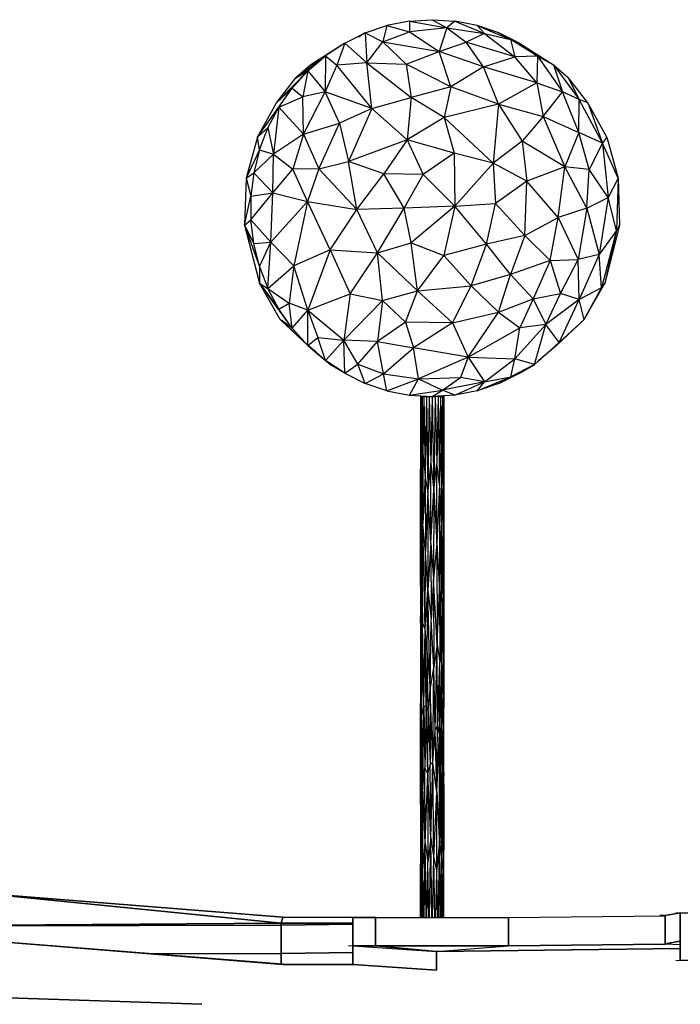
# Model space of a CAD drawing. Extents: x -805 to 3526, y -961 to 1039.
# Tile 17 of 256: x -770.35 to -767.55, y 30.38 to 34.56. Entities that reach past the tile are written whole.
import ezdxf

# ---------------------------------------------------------------- set-up
doc = ezdxf.new("R2010")
doc.units = 0
doc.layers.get('0').update_dxf_attribs({"color": 251})
for name, color, linetype in [('Block 1 cm', 251, 'Continuous'), ('Schnit 1 N', 251, 'Continuous'), ('Schnitt 1', 251, 'Continuous')]:
    doc.layers.add(name, color=color, linetype=linetype)

# ---------------------------------------------------------------- blocks, each defined once
blk = doc.blocks.new('Schnitt 1 cm')
at = {"layer": 'Schnitt 1'}
for p, q in [((33.1458, -2.5055), (31.8183, -2.6115)), ((30.1504, -2.5911), (30.1319, -2.5927)), ((30.1964, -2.6044), (30.1319, -2.5927)), ((30.1319, -2.5927), (30.1319, -2.5947)), ((30.1319, -2.7947), (30.1319, -2.5947)), ((30.1319, -2.5947), (30.1319, -2.7127)), ((30.1964, -2.6044), (30.2187, -2.6036)), ((30.1964, -2.7244), (30.1964, -2.6044)), ((30.1964, -2.6065), (30.1964, -2.7265)), ((31.426, -2.6127), (30.8604, -2.6136)), ((30.8604, -2.7336), (30.8604, -2.6136)), ((30.8604, -2.6136), (30.8604, -2.7336)), ((31.426, -2.6127), (31.4395, -2.6114)), ((31.4395, -2.6114), (31.426, -2.6127)), ((31.5215, -2.6125), (31.426, -2.6127)), ((31.426, -2.7327), (31.426, -2.6127)), ((31.426, -2.6127), (31.426, -2.7327)), ((31.5215, -2.6123), (31.54, -2.611)), ((31.54, -2.611), (31.5215, -2.6123)), ((31.8183, -2.6115), (31.5215, -2.6123)), ((31.5215, -2.6125), (31.5254, -2.6122)), ((31.5215, -2.6123), (31.5215, -2.8123)), ((31.5215, -2.7325), (31.5215, -2.6125)), ((30.1319, -2.7127), (30.1964, -2.7244)), ((31.8183, -2.8115), (33.1458, -2.7055)), ((30.1964, -2.7265), (30.8604, -2.7336)), ((30.8604, -2.7336), (31.426, -2.7327)), ((31.426, -2.7327), (31.5215, -2.7325)), ((31.54, -2.7312), (31.5215, -2.7325)), ((29.9158, -2.7927), (30.1319, -2.7947)), ((30.1504, -2.7932), (30.1319, -2.7947)), ((31.54, -2.811), (31.5215, -2.8123)), ((31.5215, -2.8123), (31.54, -2.811)), ((31.5215, -2.8123), (31.8183, -2.8115)), ((31.8179, -2.8103), (31.8183, -2.8115)), ((31.8183, -2.8115), (31.8179, -2.8103))]:
    blk.add_line(p, q, dxfattribs=at)
blk = doc.blocks.new('Schnitt 1 N')
at = {"layer": 'Schnit 1 N'}
for p, q in [((-26109.8, -2032), (-26204.9, -2050.8)), ((-26109.8, -2032), (-26110, -2077.7)), ((-26109.8, -2032), (-26013.2, -2025.7)), ((-26109.8, -2032), (-25951, -2060.1)), ((-26013.2, -2025.7), (-25916.6, -2032)), ((-26013.2, -2025.7), (-25951, -2060.1)), ((-25916.6, -2032), (-25951, -2060.1)), ((-25821.6, -2050.8), (-25916.6, -2032)), ((-25916.6, -2032), (-25791.6, -2083.6)), ((-26384.5, -2124.7), (-26297, -2081.9)), ((-26297, -2081.9), (-26326.5, -2099.8)), ((-26297, -2081.9), (-26310.1, -2089.2)), ((-26297, -2081.9), (-26204.9, -2050.8)), ((-26297, -2081.9), (-26290.2, -2208.7)), ((-26297, -2081.9), (-26223, -2119.4)), ((-26204.9, -2050.8), (-26223, -2119.4)), ((-26223, -2119.4), (-26110, -2077.7)), ((-26204.9, -2050.8), (-26110, -2077.7)), ((-25951, -2060.1), (-26110, -2077.7)), ((-26110, -2077.7), (-25983.1, -2160.7)), ((-25951, -2060.1), (-25983.1, -2160.7)), ((-25951, -2060.1), (-25791.6, -2083.6)), ((-25951, -2060.1), (-25868.4, -2121.6)), ((-25791.6, -2083.6), (-25868.4, -2121.6)), ((-25729.5, -2081.9), (-25821.6, -2050.8)), ((-25821.6, -2050.8), (-25791.6, -2083.6)), ((-25821.6, -2050.8), (-25680, -2109.2)), ((-25791.6, -2083.6), (-25680, -2109.2)), ((-25791.6, -2083.6), (-25662.2, -2183.4)), ((-25641.9, -2124.7), (-25729.5, -2081.9)), ((-25729.5, -2081.9), (-25725, -2084.6)), ((-25729.5, -2081.9), (-25680, -2109.2)), ((-26384.5, -2124.7), (-26528.8, -2218)), ((-26384.5, -2124.7), (-26466.3, -2178.5)), ((-26384.5, -2124.7), (-26418.4, -2218.6)), ((-26384.5, -2124.7), (-26290.2, -2208.7)), ((-26290.2, -2208.7), (-26223, -2119.4)), ((-26223, -2119.4), (-26124.2, -2214.6)), ((-26223, -2119.4), (-25983.1, -2160.7)), ((-25983.1, -2160.7), (-25868.4, -2121.6)), ((-25795.8, -2225.9), (-25868.4, -2121.6)), ((-25662.2, -2183.4), (-25868.4, -2121.6)), ((-25566.5, -2180.7), (-25680, -2109.2)), ((-25680, -2109.2), (-25662.2, -2183.4)), ((-25641.9, -2124.7), (-25497.6, -2218)), ((-25641.9, -2124.7), (-25566.5, -2180.7)), ((-26124.2, -2214.6), (-25983.1, -2160.7)), ((-25795.8, -2225.9), (-25983.1, -2160.7)), ((-25934.3, -2310.2), (-25983.1, -2160.7)), ((-25580.7, -2172.1), (-25566.5, -2180.7)), ((-26591.4, -2273), (-26466.3, -2178.5)), ((-26540.8, -2242.5), (-26466.3, -2178.5)), ((-26528.8, -2218), (-26466.3, -2178.5)), ((-26466.3, -2178.5), (-26467.4, -2332)), ((-26466.3, -2178.5), (-26418.4, -2218.6)), ((-26290.2, -2208.7), (-26418.4, -2218.6)), ((-26269, -2402.7), (-26290.2, -2208.7)), ((-26290.2, -2208.7), (-26124.2, -2214.6)), ((-26290.2, -2208.7), (-26102.4, -2355.7)), ((-25934.3, -2310.2), (-26124.2, -2214.6)), ((-26124.2, -2214.6), (-26102.4, -2355.7)), ((-25795.8, -2225.9), (-25662.2, -2183.4)), ((-25566.5, -2180.7), (-25662.2, -2183.4)), ((-25568.4, -2293.5), (-25662.2, -2183.4)), ((-25566.5, -2180.7), (-25568.4, -2293.5)), ((-25566.5, -2180.7), (-25497.6, -2218)), ((-25566.5, -2180.7), (-25459.7, -2331.4)), ((-26674.3, -2379.1), (-26540.8, -2242.5)), ((-26607.1, -2315.8), (-26540.8, -2242.5)), ((-26528.8, -2218), (-26591.4, -2273)), ((-26591.4, -2273), (-26540.8, -2242.5)), ((-26540.8, -2242.5), (-26561.9, -2353.5)), ((-26540.8, -2242.5), (-26467.4, -2332)), ((-26418.4, -2218.6), (-26467.4, -2332)), ((-26269, -2402.7), (-26418.4, -2218.6)), ((-25795.8, -2225.9), (-25934.3, -2310.2)), ((-25568.4, -2293.5), (-25795.8, -2225.9)), ((-25731, -2384.7), (-25795.8, -2225.9)), ((-25497.6, -2218), (-25435.1, -2273)), ((-25497.6, -2218), (-25389.2, -2363.8)), ((-25497.6, -2218), (-25459.7, -2331.4)), ((-26674.3, -2379.1), (-26591.4, -2273)), ((-25568.4, -2293.5), (-25731, -2384.7)), ((-25568.4, -2293.5), (-25541.8, -2436.8)), ((-25568.4, -2293.5), (-25459.7, -2331.4)), ((-25352.2, -2379.1), (-25435.1, -2273)), ((-25389.2, -2363.8), (-25435.1, -2273)), ((-26754.1, -2523.9), (-26607.1, -2315.8)), ((-26607.1, -2315.8), (-26674.3, -2379.1)), ((-26664, -2397), (-26607.1, -2315.8)), ((-26607.1, -2315.8), (-26561.9, -2353.5)), ((-26467.4, -2332), (-26561.9, -2353.5)), ((-26559.7, -2512), (-26467.4, -2332)), ((-26269, -2402.7), (-26467.4, -2332)), ((-26406.9, -2464.7), (-26467.4, -2332)), ((-25934.3, -2310.2), (-26102.4, -2355.7)), ((-25934.3, -2310.2), (-25961.9, -2441.2)), ((-25731, -2384.7), (-25934.3, -2310.2)), ((-25541.8, -2436.8), (-25459.7, -2331.4)), ((-25391.2, -2504.5), (-25459.7, -2331.4)), ((-25389.2, -2363.8), (-25459.7, -2331.4)), ((-26754.1, -2523.9), (-26674.3, -2379.1)), ((-26664, -2397), (-26561.9, -2353.5)), ((-26559.7, -2512), (-26561.9, -2353.5)), ((-26269, -2402.7), (-26102.4, -2355.7)), ((-26102.4, -2355.7), (-26119.9, -2535)), ((-25961.9, -2441.2), (-26102.4, -2355.7)), ((-25391.2, -2504.5), (-25389.2, -2363.8)), ((-25352.2, -2379.1), (-25389.2, -2363.8)), ((-25290.8, -2549.8), (-25389.2, -2363.8)), ((-25272.4, -2523.9), (-25352.2, -2379.1)), ((-25352.2, -2379.1), (-25290.8, -2549.8)), ((-26754.1, -2523.9), (-26664, -2397)), ((-26710.6, -2485.1), (-26664, -2397)), ((-26664, -2397), (-26686.8, -2596.2)), ((-26664, -2397), (-26559.7, -2512)), ((-26269, -2402.7), (-26406.9, -2464.7)), ((-26269, -2402.7), (-26368.4, -2627)), ((-26269, -2402.7), (-26119.9, -2535)), ((-25731, -2384.7), (-25961.9, -2441.2)), ((-25731, -2384.7), (-25754.6, -2634.5)), ((-25731, -2384.7), (-25541.8, -2436.8)), ((-25731, -2384.7), (-25631.2, -2540.7)), ((-26559.7, -2512), (-26406.9, -2464.7)), ((-26493.9, -2658.3), (-26406.9, -2464.7)), ((-26406.9, -2464.7), (-26368.4, -2627)), ((-25961.9, -2441.2), (-26119.9, -2535)), ((-25961.9, -2441.2), (-25754.6, -2634.5)), ((-25961.9, -2441.2), (-25919.1, -2592.8)), ((-25541.8, -2436.8), (-25631.2, -2540.7)), ((-25541.8, -2436.8), (-25391.2, -2504.5)), ((-25541.8, -2436.8), (-25449.6, -2650.9)), ((-26754.1, -2523.9), (-26710.6, -2485.1)), ((-26746.3, -2578.5), (-26710.6, -2485.1)), ((-26710.6, -2485.1), (-26686.8, -2596.2)), ((-25391.2, -2504.5), (-25449.6, -2650.9)), ((-25290.8, -2549.8), (-25391.2, -2504.5)), ((-25346.1, -2661.5), (-25391.2, -2504.5)), ((-26754.1, -2523.9), (-26802.3, -2698.3)), ((-26746.3, -2578.5), (-26754.1, -2523.9)), ((-26559.7, -2512), (-26686.8, -2596.2)), ((-26559.7, -2512), (-26604.7, -2659.9)), ((-26559.7, -2512), (-26493.9, -2658.3)), ((-26119.9, -2535), (-26368.4, -2627)), ((-26119.9, -2535), (-26217.7, -2679.5)), ((-25919.1, -2592.8), (-26119.9, -2535)), ((-26119.9, -2535), (-26050.8, -2683.5)), ((-25631.2, -2540.7), (-25754.6, -2634.5)), ((-25449.6, -2650.9), (-25631.2, -2540.7)), ((-25631.2, -2540.7), (-25611.2, -2711.8)), ((-25272.4, -2523.9), (-25290.8, -2549.8)), ((-25272.4, -2523.9), (-25224.2, -2698.3)), ((-26746.3, -2578.5), (-26802.3, -2698.3)), ((-26746.3, -2578.5), (-26770.3, -2675.8)), ((-26746.3, -2578.5), (-26686.8, -2596.2)), ((-25290.8, -2549.8), (-25346.1, -2661.5)), ((-25224.2, -2698.3), (-25290.8, -2549.8)), ((-25290.8, -2549.8), (-25266.3, -2780.2)), ((-26770.3, -2675.8), (-26686.8, -2596.2)), ((-26689.3, -2760.9), (-26686.8, -2596.2)), ((-26686.8, -2596.2), (-26604.7, -2659.9)), ((-26493.9, -2658.3), (-26368.4, -2627)), ((-26333.3, -2831.3), (-26368.4, -2627)), ((-26217.7, -2679.5), (-26368.4, -2627)), ((-25919.1, -2592.8), (-26050.8, -2683.5)), ((-25754.6, -2634.5), (-25919.1, -2592.8)), ((-25919.1, -2592.8), (-25917.2, -2816.6)), ((-26689.3, -2760.9), (-26604.7, -2659.9)), ((-26493.9, -2658.3), (-26604.7, -2659.9)), ((-26542.6, -2797.3), (-26604.7, -2659.9)), ((-26493.9, -2658.3), (-26542.6, -2797.3)), ((-26493.9, -2658.3), (-26333.3, -2831.3)), ((-25754.6, -2634.5), (-25917.2, -2816.6)), ((-25611.2, -2711.8), (-25754.6, -2634.5)), ((-25754.6, -2634.5), (-25745, -2805.6)), ((-25449.6, -2650.9), (-25611.2, -2711.8)), ((-25478.4, -2865), (-25449.6, -2650.9)), ((-25356.2, -2825.7), (-25449.6, -2650.9)), ((-25346.1, -2661.5), (-25449.6, -2650.9)), ((-25356.2, -2825.7), (-25346.1, -2661.5)), ((-25266.3, -2780.2), (-25346.1, -2661.5)), ((-26802.3, -2698.3), (-26809.1, -2898.4)), ((-26802.3, -2698.3), (-26770.3, -2675.8)), ((-26802.3, -2698.3), (-26782.5, -2775.5)), ((-26770.3, -2675.8), (-26782.5, -2775.5)), ((-26770.3, -2675.8), (-26689.3, -2760.9)), ((-26333.3, -2831.3), (-26217.7, -2679.5)), ((-26132.6, -2825.7), (-26217.7, -2679.5)), ((-26050.8, -2683.5), (-26217.7, -2679.5)), ((-26132.6, -2825.7), (-26050.8, -2683.5)), ((-25917.2, -2816.6), (-26050.8, -2683.5)), ((-25611.2, -2711.8), (-25745, -2805.6)), ((-25620.2, -2941.8), (-25611.2, -2711.8)), ((-25478.4, -2865), (-25611.2, -2711.8)), ((-25224.2, -2698.3), (-25266.3, -2780.2)), ((-25224.2, -2698.3), (-25231.5, -2920.7)), ((-25224.2, -2698.3), (-25217.4, -2898.4)), ((-26809.1, -2898.4), (-26782.5, -2775.5)), ((-26782.5, -2775.5), (-26689.3, -2760.9)), ((-26782.5, -2875.9), (-26689.3, -2760.9)), ((-26782.5, -2775.5), (-26782.5, -2875.9)), ((-26697.8, -2969.8), (-26689.3, -2760.9)), ((-26697.8, -2969.8), (-26542.6, -2797.3)), ((-26689.3, -2760.9), (-26542.6, -2797.3)), ((-26542.6, -2797.3), (-26600.9, -3070.2)), ((-26445.4, -3003.1), (-26542.6, -2797.3)), ((-26542.6, -2797.3), (-26333.3, -2831.3)), ((-25356.2, -2825.7), (-25266.3, -2780.2)), ((-25266.3, -2780.2), (-25303.8, -3022.6)), ((-25231.5, -2920.7), (-25266.3, -2780.2)), ((-26445.4, -3003.1), (-26333.3, -2831.3)), ((-26132.6, -2825.7), (-26333.3, -2831.3)), ((-26245.5, -3015.2), (-26333.3, -2831.3)), ((-26245.5, -3015.2), (-26132.6, -2825.7)), ((-25917.2, -2816.6), (-26132.6, -2825.7)), ((-26101.9, -2973.2), (-26132.6, -2825.7)), ((-25917.2, -2816.6), (-26101.9, -2973.2)), ((-25917.2, -2816.6), (-25963.5, -3026.8)), ((-25917.2, -2816.6), (-25745, -2805.6)), ((-25782.6, -2978.8), (-25917.2, -2816.6)), ((-25782.6, -2978.8), (-25745, -2805.6)), ((-25620.2, -2941.8), (-25745, -2805.6)), ((-25356.2, -2825.7), (-25478.4, -2865)), ((-25356.2, -2825.7), (-25393.4, -3043.1)), ((-25356.2, -2825.7), (-25303.8, -3022.6)), ((-26809.1, -2898.4), (-26782.5, -2875.9)), ((-26770.3, -2975.6), (-26782.5, -2875.9)), ((-26782.5, -2875.9), (-26697.8, -2969.8)), ((-25620.2, -2941.8), (-25478.4, -2865)), ((-25512.3, -3048.5), (-25478.4, -2865)), ((-25478.4, -2865), (-25393.4, -3043.1)), ((-26809.1, -2898.4), (-26745.9, -3144.4)), ((-26809.1, -2898.4), (-26746.3, -3072.9)), ((-26809.1, -2898.4), (-26770.3, -2975.6)), ((-25231.5, -2920.7), (-25303.8, -3022.6)), ((-25231.5, -2920.7), (-25294.4, -3163.3)), ((-25217.4, -2898.4), (-25280.5, -3144.4)), ((-25231.5, -2920.7), (-25280.5, -3144.4)), ((-25217.4, -2898.4), (-25231.5, -2920.7)), ((-25620.2, -2941.8), (-25782.6, -2978.8)), ((-25620.2, -2941.8), (-25680.6, -3107.6)), ((-25620.2, -2941.8), (-25512.3, -3048.5)), ((-26770.3, -2975.6), (-26697.8, -2969.8)), ((-26746.3, -3072.9), (-26770.3, -2975.6)), ((-26746.3, -3072.9), (-26697.8, -2969.8)), ((-26710.6, -3166.3), (-26697.8, -2969.8)), ((-26697.8, -2969.8), (-26600.9, -3070.2)), ((-26445.4, -3003.1), (-26600.9, -3070.2)), ((-26445.4, -3003.1), (-26540.6, -3258.8)), ((-26445.4, -3003.1), (-26361.8, -3189.5)), ((-26445.4, -3003.1), (-26245.5, -3015.2)), ((-26245.5, -3015.2), (-26101.9, -2973.2)), ((-26075.6, -3176.1), (-26101.9, -2973.2)), ((-26101.9, -2973.2), (-25963.5, -3026.8)), ((-25782.6, -2978.8), (-25963.5, -3026.8)), ((-25847, -3155.3), (-25782.6, -2978.8)), ((-25680.6, -3107.6), (-25782.6, -2978.8)), ((-26361.8, -3189.5), (-26245.5, -3015.2)), ((-26224.6, -3218.3), (-26245.5, -3015.2)), ((-26075.6, -3176.1), (-26245.5, -3015.2)), ((-26075.6, -3176.1), (-25963.5, -3026.8)), ((-25847, -3155.3), (-25963.5, -3026.8)), ((-25512.3, -3048.5), (-25680.6, -3107.6)), ((-25512.3, -3048.5), (-25585.1, -3210.9)), ((-25512.3, -3048.5), (-25393.4, -3043.1)), ((-25512.3, -3048.5), (-25468.4, -3188.6)), ((-25468.4, -3188.6), (-25393.4, -3043.1)), ((-25303.8, -3022.6), (-25393.4, -3043.1)), ((-25389.8, -3213.8), (-25393.4, -3043.1)), ((-25303.8, -3022.6), (-25389.8, -3213.8)), ((-25294.4, -3163.3), (-25303.8, -3022.6)), ((-26746.3, -3072.9), (-26745.9, -3144.4)), ((-26746.3, -3072.9), (-26710.6, -3166.3)), ((-26710.6, -3166.3), (-26600.9, -3070.2)), ((-26600.9, -3070.2), (-26620, -3228.6)), ((-26540.6, -3258.8), (-26600.9, -3070.2)), ((-25680.6, -3107.6), (-25847, -3155.3)), ((-25731, -3266.8), (-25680.6, -3107.6)), ((-25585.1, -3210.9), (-25680.6, -3107.6)), ((-26658.7, -3298.3), (-26745.9, -3144.4)), ((-26607.1, -3335.6), (-26745.9, -3144.4)), ((-26745.9, -3144.4), (-26664, -3254.4)), ((-26745.9, -3144.4), (-26710.6, -3166.3)), ((-26664, -3254.4), (-26710.6, -3166.3)), ((-26710.6, -3166.3), (-26620, -3228.6)), ((-26224.6, -3218.3), (-26075.6, -3176.1)), ((-26126.6, -3309.3), (-26075.6, -3176.1)), ((-26075.6, -3176.1), (-25847, -3155.3)), ((-25926.3, -3312.7), (-26075.6, -3176.1)), ((-25926.3, -3312.7), (-25847, -3155.3)), ((-25731, -3266.8), (-25847, -3155.3)), ((-25294.4, -3163.3), (-25389.8, -3213.8)), ((-25367.8, -3298.3), (-25280.5, -3144.4)), ((-25367.8, -3298.3), (-25294.4, -3163.3)), ((-25280.5, -3144.4), (-25294.4, -3163.3)), ((-26540.6, -3258.8), (-26361.8, -3189.5)), ((-26361.8, -3189.5), (-26388.2, -3386.7)), ((-26224.6, -3218.3), (-26388.2, -3386.7)), ((-26361.8, -3189.5), (-26224.6, -3218.3)), ((-26224.6, -3218.3), (-26245.4, -3391.5)), ((-26126.6, -3309.3), (-26224.6, -3218.3)), ((-25731, -3266.8), (-25585.1, -3210.9)), ((-25585.1, -3210.9), (-25641.4, -3334.5)), ((-25585.1, -3210.9), (-25468.4, -3188.6)), ((-25585.1, -3210.9), (-25531.3, -3319.5)), ((-25531.3, -3319.5), (-25468.4, -3188.6)), ((-25389.8, -3213.8), (-25531.3, -3319.5)), ((-25474, -3396), (-25389.8, -3213.8)), ((-25389.8, -3213.8), (-25468.4, -3188.6)), ((-25367.8, -3298.3), (-25389.8, -3213.8)), ((-26664, -3254.4), (-26620, -3228.6)), ((-26607.1, -3335.6), (-26664, -3254.4)), ((-26607.1, -3335.6), (-26620, -3228.6)), ((-26540.6, -3258.8), (-26620, -3228.6)), ((-26607.1, -3335.6), (-26540.6, -3258.8)), ((-26540.8, -3408.9), (-26540.6, -3258.8)), ((-26540.6, -3258.8), (-26498.2, -3374.4)), ((-26540.6, -3258.8), (-26388.2, -3386.7)), ((-26540.8, -3408.9), (-26658.7, -3298.3)), ((-26658.7, -3298.3), (-26632.2, -3322.7)), ((-26658.7, -3298.3), (-26574.9, -3374.3)), ((-26607.1, -3335.6), (-26658.7, -3298.3)), ((-25926.3, -3312.7), (-25731, -3266.8)), ((-25861, -3458.9), (-25731, -3266.8)), ((-25731, -3266.8), (-25641.4, -3334.5)), ((-25485.6, -3408.9), (-25367.8, -3298.3)), ((-25367.8, -3298.3), (-25474, -3396)), ((-25380.7, -3310), (-25367.8, -3298.3)), ((-26540.8, -3408.9), (-26607.1, -3335.6)), ((-26126.6, -3309.3), (-26245.4, -3391.5)), ((-25926.3, -3312.7), (-26126.6, -3309.3)), ((-26126.6, -3309.3), (-26092.2, -3419.4)), ((-25926.3, -3312.7), (-26092.2, -3419.4)), ((-25926.3, -3312.7), (-25861, -3458.9)), ((-25861, -3458.9), (-25641.4, -3334.5)), ((-25531.3, -3319.5), (-25662.4, -3465.9)), ((-25662.4, -3465.9), (-25641.4, -3334.5)), ((-25531.3, -3319.5), (-25641.4, -3334.5)), ((-25579.5, -3489.4), (-25531.3, -3319.5)), ((-25474, -3396), (-25531.3, -3319.5)), ((-26540.8, -3408.9), (-26498.2, -3374.4)), ((-26466.3, -3472.9), (-26498.2, -3374.4)), ((-26498.2, -3374.4), (-26388.2, -3386.7)), ((-26540.8, -3408.9), (-26466.3, -3472.9)), ((-26535.5, -3410.1), (-26466.3, -3472.9)), ((-26466.3, -3472.9), (-26388.2, -3386.7)), ((-26384.5, -3526.7), (-26388.2, -3386.7)), ((-26328.5, -3487.6), (-26388.2, -3386.7)), ((-26245.4, -3391.5), (-26388.2, -3386.7)), ((-26328.5, -3487.6), (-26245.4, -3391.5)), ((-26219.7, -3529.2), (-26245.4, -3391.5)), ((-26245.4, -3391.5), (-26092.2, -3419.4)), ((-26219.7, -3529.2), (-26092.2, -3419.4)), ((-25861, -3458.9), (-26092.2, -3419.4)), ((-26070.7, -3550.9), (-26092.2, -3419.4)), ((-25474, -3396), (-25579.5, -3489.4)), ((-25560.2, -3472.9), (-25474, -3396)), ((-25485.6, -3408.9), (-25560.2, -3472.9)), ((-25488.4, -3407.2), (-25474, -3396)), ((-26487.3, -3454.2), (-26466.3, -3472.9)), ((-25861, -3458.9), (-26070.7, -3550.9)), ((-25861, -3458.9), (-25893.6, -3544.2)), ((-25861, -3458.9), (-25791.4, -3562.7)), ((-25861, -3458.9), (-25662.4, -3465.9)), ((-25791.4, -3562.7), (-25662.4, -3465.9)), ((-25679.3, -3541.4), (-25662.4, -3465.9)), ((-25579.5, -3489.4), (-25662.4, -3465.9)), ((-25560.2, -3472.9), (-25550.4, -3464)), ((-26384.5, -3526.7), (-26466.3, -3472.9)), ((-26463.8, -3474.6), (-26447, -3489.4)), ((-26384.5, -3526.7), (-26447, -3489.4)), ((-26384.5, -3526.7), (-26328.5, -3487.6)), ((-26297, -3569.5), (-26328.5, -3487.6)), ((-26328.5, -3487.6), (-26219.7, -3529.2)), ((-25729.5, -3569.5), (-25579.5, -3489.4)), ((-25579.5, -3489.4), (-25679.3, -3541.4)), ((-25641.9, -3526.7), (-25579.5, -3489.4)), ((-25560.2, -3472.9), (-25562.7, -3474.6)), ((-26384.5, -3526.7), (-26391.3, -3521.5)), ((-26384.5, -3526.7), (-26297, -3569.5)), ((-26297, -3569.5), (-26219.7, -3529.2)), ((-26204.9, -3600.6), (-26219.7, -3529.2)), ((-26219.7, -3529.2), (-26070.7, -3550.9)), ((-26204.9, -3600.6), (-26070.7, -3550.9)), ((-26109.8, -3619.4), (-26070.7, -3550.9)), ((-26070.7, -3550.9), (-25893.6, -3544.2)), ((-26070.7, -3550.9), (-25969.6, -3598.7)), ((-25969.6, -3598.7), (-25893.6, -3544.2)), ((-25791.4, -3562.7), (-25893.6, -3544.2)), ((-25821.6, -3600.6), (-25679.3, -3541.4)), ((-25791.4, -3562.7), (-25679.3, -3541.4)), ((-25729.5, -3569.5), (-25641.9, -3526.7)), ((-25729.5, -3569.5), (-25679.3, -3541.4)), ((-25638.6, -3524.6), (-25641.9, -3526.7)), ((-25641.9, -3526.7), (-25639.5, -3524.9)), ((-26204.9, -3600.6), (-26297, -3569.5)), ((-25791.4, -3562.7), (-25969.6, -3598.7)), ((-25916.6, -3619.4), (-25791.4, -3562.7)), ((-25821.6, -3600.6), (-25791.4, -3562.7)), ((-25729.5, -3569.5), (-25821.6, -3600.6)), ((-26204.9, -3600.6), (-26109.8, -3619.4)), ((-26109.8, -3619.4), (-25969.6, -3598.7)), ((-26109.8, -3619.4), (-26013.2, -3625.7)), ((-26063.2, -3625.7), (-26061.4, -3625.7)), ((-26063.2, -3625.7), (-26063, -3934.4)), ((-26061.4, -3625.7), (-26063, -3934.4)), ((-26061.4, -3625.7), (-26056.3, -3625.7)), ((-26061.4, -3625.7), (-26057.7, -4009.3)), ((-26061.4, -3625.7), (-26061.4, -4119.5)), ((-26056.3, -3625.7), (-26057.7, -4009.3)), ((-26056.3, -3625.7), (-26048.2, -3625.7)), ((-26056.3, -3625.7), (-26052.8, -3866.1)), ((-26048.2, -3625.7), (-26052.8, -3866.1)), ((-26048.2, -3625.7), (-26037.8, -3625.7)), ((-26048.2, -3625.7), (-26043.3, -3961.1)), ((-26037.8, -3625.7), (-26043.3, -3961.1)), ((-26037.8, -3625.7), (-26025.7, -3625.7)), ((-26037.8, -3625.7), (-26031.9, -4024)), ((-26025.7, -3625.7), (-26031.9, -4024)), ((-26025.7, -3625.7), (-26012.8, -3625.7)), ((-26025.7, -3625.7), (-26019.3, -3907.7)), ((-26012.8, -3625.7), (-26019.3, -3907.7)), ((-26013.2, -3625.7), (-25969.6, -3598.7)), ((-25916.6, -3619.4), (-26012.8, -3625.7)), ((-26012.8, -3625.7), (-25999.8, -3625.7)), ((-26012.8, -3625.7), (-26006.2, -4024)), ((-25999.8, -3625.7), (-26006.2, -4024)), ((-25987.8, -3625.7), (-25999.8, -3625.7)), ((-25999.8, -3625.7), (-25993.7, -3907.7)), ((-25987.8, -3625.7), (-25993.7, -3907.7)), ((-25987.8, -3625.7), (-25977.5, -3625.7)), ((-25987.8, -3625.7), (-25982.4, -3998.3)), ((-25977.5, -3625.7), (-25982.4, -3998.3)), ((-25977.5, -3625.7), (-25969.7, -3625.7)), ((-25977.5, -3625.7), (-25973.3, -3865.9)), ((-25969.7, -3625.7), (-25973.3, -3865.9)), ((-25969.7, -3625.7), (-25964.8, -3625.7)), ((-25969.7, -3625.7), (-25966.9, -3998.3)), ((-25916.6, -3619.4), (-25969.6, -3598.7)), ((-25964.8, -3625.7), (-25966.9, -3998.3)), ((-25964.8, -3625.7), (-25963.2, -3625.7)), ((-25964.8, -3625.7), (-25963.6, -3917.6)), ((-25963.2, -3625.7), (-25963.6, -3917.6)), ((-25963.2, -3625.7), (-25963.5, -3918.6)), ((-25821.6, -3600.6), (-25916.6, -3619.4)), ((-26052.8, -3866.1), (-26057.7, -4009.3)), ((-26052.8, -3866.1), (-26043.3, -3961.1)), ((-26052.8, -3866.1), (-26052.6, -4165.6)), ((-25982.4, -3998.3), (-25973.3, -3865.9)), ((-25966.9, -3998.3), (-25973.3, -3865.9)), ((-25973.3, -3865.9), (-25973.3, -4172.3)), ((-26019.3, -3907.7), (-26031.9, -4024)), ((-26019.3, -4247.9), (-26019.3, -3907.7)), ((-26019.3, -3907.7), (-26006.2, -4024)), ((-26006.2, -4024), (-25993.7, -3907.7)), ((-25982.4, -3998.3), (-25993.7, -3907.7)), ((-25993.7, -4247.9), (-25993.7, -3907.7)), ((-25963.6, -3917.6), (-25966.9, -3998.3)), ((-25963.6, -3917.6), (-25963.6, -4266)), ((-25963.6, -3917.6), (-25963.4, -4212.2)), ((-25963.6, -3917.6), (-25963.5, -3918.6)), ((-25963.4, -4212.2), (-25963.5, -3918.6)), ((-26063.1, -4248), (-26063, -3934.4)), ((-26061.4, -4119.5), (-26063, -3934.4)), ((-26043.3, -3961.1), (-26052.6, -4165.6)), ((-26031.9, -4024), (-26043.3, -3961.1)), ((-26043.3, -3961.1), (-26040.8, -4286.8)), ((-26057.7, -4009.3), (-26061.4, -4119.5)), ((-26057.7, -4009.3), (-26058.1, -4324.2)), ((-26057.7, -4009.3), (-26052.6, -4165.6)), ((-25982.4, -3998.3), (-25993.7, -4247.9)), ((-25982.4, -3998.3), (-25981.8, -4449)), ((-25982.4, -3998.3), (-25973.3, -4172.3)), ((-25966.9, -3998.3), (-25973.3, -4172.3)), ((-25966.9, -3998.3), (-25967.2, -4441.1)), ((-25966.9, -3998.3), (-25963.6, -4266)), ((-26031.9, -4024), (-26040.8, -4286.8)), ((-26019.3, -4247.9), (-26031.9, -4024)), ((-26031.9, -4024), (-26031.7, -4446.1)), ((-26019.3, -4247.9), (-26006.2, -4024)), ((-26006.2, -4024), (-26007.4, -4399.8)), ((-26006.2, -4024), (-25993.7, -4247.9)), ((-26061.4, -4119.5), (-26063.1, -4248)), ((-26058.1, -4324.2), (-26061.4, -4119.5)), ((-26061.4, -4119.5), (-26061.4, -4528.8)), ((-26058.1, -4324.2), (-26052.6, -4165.6)), ((-26053.7, -4586.5), (-26052.6, -4165.6)), ((-26043.3, -4612.6), (-26052.6, -4165.6)), ((-26040.8, -4286.8), (-26052.6, -4165.6)), ((-25981.8, -4449), (-25973.3, -4172.3)), ((-25973.3, -4172.3), (-25974.6, -4461.7)), ((-25967.2, -4441.1), (-25973.3, -4172.3)), ((-25963.6, -4266), (-25963.4, -4212.2)), ((-25963.4, -4212.2), (-25963.2, -4569.4)), ((-26063.1, -4248), (-26063.2, -4558.8)), ((-26061.4, -4528.8), (-26063.1, -4248)), ((-26061.4, -4613.3), (-26063.1, -4248)), ((-26019.3, -4247.9), (-26031.7, -4446.1)), ((-26019.3, -4247.9), (-26007.4, -4399.8)), ((-26019.3, -4247.9), (-26017.1, -4571.9)), ((-25993.7, -4247.9), (-26007.4, -4399.8)), ((-25993.7, -4247.9), (-25992.4, -4676.7)), ((-25993.7, -4247.9), (-25981.8, -4449)), ((-26043.3, -4612.6), (-26040.8, -4286.8)), ((-26031.7, -4446.1), (-26040.8, -4286.8)), ((-25967.2, -4441.1), (-25963.6, -4266)), ((-25963.6, -4266), (-25964.2, -4564.7)), ((-25963.6, -4266), (-25963.2, -4569.4)), ((-26058.1, -4324.2), (-26061.4, -4528.8)), ((-26058.5, -4707.1), (-26058.1, -4324.2)), ((-26058.1, -4324.2), (-26053.7, -4586.5)), ((-26007.4, -4399.8), (-26017.1, -4571.9)), ((-25992.4, -4676.7), (-26007.4, -4399.8)), ((-26007.4, -4399.8), (-26006.2, -4775.7)), ((-26043.3, -4612.6), (-26031.7, -4446.1)), ((-26033.9, -4711.9), (-26031.7, -4446.1)), ((-26022, -4869.9), (-26031.7, -4446.1)), ((-26031.7, -4446.1), (-26017.1, -4571.9)), ((-25992.4, -4676.7), (-25981.8, -4449)), ((-25981.8, -4449), (-25974.6, -4461.7)), ((-25981.8, -4449), (-25980.5, -4752.9)), ((-25974.6, -4461.7), (-25980.5, -4752.9)), ((-25967.2, -4441.1), (-25974.6, -4461.7)), ((-25973.3, -4751.1), (-25974.6, -4461.7)), ((-25967.2, -4441.1), (-25973.3, -4751.1)), ((-25967.2, -4441.1), (-25966.5, -4865.2)), ((-25967.2, -4441.1), (-25964.2, -4564.7)), ((-26058.5, -4707.1), (-26061.4, -4528.8)), ((-26061.4, -4528.8), (-26061.4, -4613.3)), ((-26063.2, -4558.8), (-26063.2, -4926.6)), ((-26061.4, -4613.3), (-26063.2, -4558.8)), ((-26058.5, -4707.1), (-26053.7, -4586.5)), ((-26056.6, -4982), (-26053.7, -4586.5)), ((-26048.5, -4942.3), (-26053.7, -4586.5)), ((-26043.3, -4612.6), (-26053.7, -4586.5)), ((-26022, -4869.9), (-26017.1, -4571.9)), ((-26006.2, -4775.7), (-26017.1, -4571.9)), ((-25966.5, -4865.2), (-25964.2, -4564.7)), ((-25963.2, -4569.4), (-25964.2, -4564.7)), ((-25964.2, -4564.7), (-25963.3, -4946.1)), ((-25963.2, -4569.4), (-25963.3, -4946.1)), ((-26061.4, -4613.3), (-26063.2, -4926.6)), ((-26061.4, -4938.1), (-26061.4, -4613.3)), ((-26058.5, -4707.1), (-26061.4, -4613.3)), ((-26048.5, -4942.3), (-26043.3, -4612.6)), ((-26033.9, -4711.9), (-26043.3, -4612.6)), ((-26038.7, -4938.1), (-26043.3, -4612.6)), ((-25992.4, -4676.7), (-26006.2, -4775.7)), ((-26000, -5042.4), (-25992.4, -4676.7)), ((-25990.4, -5023.4), (-25992.4, -4676.7)), ((-25992.4, -4676.7), (-25980.5, -4752.9)), ((-26061.4, -4938.1), (-26058.5, -4707.1)), ((-26056.6, -4982), (-26058.5, -4707.1)), ((-26033.9, -4711.9), (-26038.7, -4938.1)), ((-26030.3, -4962.9), (-26033.9, -4711.9)), ((-26033.9, -4711.9), (-26022, -4869.9)), ((-25990.4, -5023.4), (-25980.5, -4752.9)), ((-25981.8, -5056.4), (-25980.5, -4752.9)), ((-25973.3, -4751.1), (-25980.5, -4752.9)), ((-25974.9, -5026), (-25980.5, -4752.9)), ((-25973.3, -4751.1), (-25974.9, -5026)), ((-25973.3, -4751.1), (-25966.5, -4865.2)), ((-26022, -4869.9), (-26006.2, -4775.7)), ((-26009.9, -5180.5), (-26006.2, -4775.7)), ((-26000, -5042.4), (-26006.2, -4775.7)), ((-26030.3, -4962.9), (-26022, -4869.9)), ((-26009.9, -5180.5), (-26022, -4869.9)), ((-26022, -4869.9), (-26021.5, -5187.7)), ((-25966.5, -4865.2), (-25974.9, -5026)), ((-25966.5, -4865.2), (-25971, -5223.1)), ((-25966.5, -4865.2), (-25966.9, -5292.2)), ((-25963.8, -5219.6), (-25966.5, -4865.2)), ((-25966.5, -4865.2), (-25963.3, -4946.1)), ((-26063.1, -5284), (-26063.2, -4926.6)), ((-26061.4, -4938.1), (-26063.2, -4926.6)), ((-26061.4, -5022.6), (-26063.2, -4926.6)), ((-26057.9, -5339.2), (-26061.4, -4938.1)), ((-26056.6, -4982), (-26061.4, -4938.1)), ((-26061.4, -4938.1), (-26061.4, -5022.6)), ((-26056.6, -4982), (-26048.5, -4942.3)), ((-26052.6, -5285.4), (-26048.5, -4942.3)), ((-26038.7, -4938.1), (-26048.5, -4942.3)), ((-26048.5, -4942.3), (-26043.8, -5202.4)), ((-26038.7, -4938.1), (-26043.8, -5202.4)), ((-26031.9, -5227.8), (-26038.7, -4938.1)), ((-26030.3, -4962.9), (-26038.7, -4938.1)), ((-26031.9, -5227.8), (-26030.3, -4962.9)), ((-26030.3, -4962.9), (-26021.5, -5187.7)), ((-25963.8, -5219.6), (-25963.3, -4946.1)), ((-25963.3, -5271.8), (-25963.3, -4946.1)), ((-26057.9, -5339.2), (-26056.6, -4982)), ((-26052.6, -5285.4), (-26056.6, -4982)), ((-26061.4, -5022.6), (-26063.1, -5284)), ((-26057.9, -5339.2), (-26061.4, -5022.6)), ((-26061.4, -5431.9), (-26061.4, -5022.6)), ((-26009.9, -5180.5), (-26000, -5042.4)), ((-25990.4, -5023.4), (-26000, -5042.4)), ((-25993.7, -5303.5), (-26000, -5042.4)), ((-25993.7, -5303.5), (-25990.4, -5023.4)), ((-25993.7, -5303.5), (-25981.8, -5056.4)), ((-25981.8, -5056.4), (-25990.4, -5023.4)), ((-25982.4, -5527.4), (-25981.8, -5056.4)), ((-25981.8, -5056.4), (-25974.9, -5026)), ((-25981.8, -5056.4), (-25976.5, -5301.9)), ((-25976.5, -5301.9), (-25974.9, -5026)), ((-25974.9, -5026), (-25971, -5223.1)), ((-26009.9, -5180.5), (-26021.5, -5187.7)), ((-26019.3, -5499), (-26009.9, -5180.5)), ((-26006.2, -5585.2), (-26009.9, -5180.5)), ((-25993.7, -5303.5), (-26009.9, -5180.5)), ((-26052.6, -5285.4), (-26043.8, -5202.4)), ((-26043.3, -5520.8), (-26043.8, -5202.4)), ((-26031.9, -5227.8), (-26043.8, -5202.4)), ((-26031.9, -5227.8), (-26021.5, -5187.7)), ((-26019.3, -5499), (-26021.5, -5187.7)), ((-25976.5, -5301.9), (-25971, -5223.1)), ((-25973.3, -5590.3), (-25971, -5223.1)), ((-25966.9, -5292.2), (-25971, -5223.1)), ((-25963.8, -5219.6), (-25966.9, -5292.2)), ((-25963.3, -5271.8), (-25963.8, -5219.6)), ((-25963.6, -5523.3), (-25963.8, -5219.6)), ((-26043.3, -5520.8), (-26031.9, -5227.8)), ((-26019.3, -5499), (-26031.9, -5227.8)), ((-26031.9, -5227.8), (-26031.9, -5602.7)), ((-26063.1, -5284), (-26063.1, -5610.4)), ((-26061.4, -5431.9), (-26063.1, -5284)), ((-26052.6, -5285.4), (-26057.9, -5339.2)), ((-26052.6, -5633.8), (-26052.6, -5285.4)), ((-26043.3, -5520.8), (-26052.6, -5285.4)), ((-26006.2, -5585.2), (-25993.7, -5303.5)), ((-25993.7, -5643.7), (-25993.7, -5303.5)), ((-25993.7, -5303.5), (-25982.4, -5527.4)), ((-25982.4, -5527.4), (-25976.5, -5301.9)), ((-25973.3, -5590.3), (-25976.5, -5301.9)), ((-25973.3, -5590.3), (-25966.9, -5292.2)), ((-25963.6, -5523.3), (-25966.9, -5292.2)), ((-25966.9, -5637.5), (-25966.9, -5292.2)), ((-25963.3, -5271.8), (-25963.6, -5523.3)), ((-25963.4, -5623.6), (-25963.3, -5271.8)), ((-26057.9, -5339.2), (-26061.4, -5431.9)), ((-26057.9, -5339.2), (-26058.4, -5632.8)), ((-26052.6, -5633.8), (-26057.9, -5339.2)), ((-26061.4, -5431.9), (-26063.1, -5610.4)), ((-26061.4, -5837.4), (-26061.4, -5431.9)), ((-26061.4, -5431.9), (-26058.4, -5632.8)), ((-26019.3, -5499), (-26031.9, -5602.7)), ((-26024.4, -5837.5), (-26019.3, -5499)), ((-26014.1, -5837.5), (-26019.3, -5499)), ((-26019.3, -5499), (-26006.2, -5585.2)), ((-26052.6, -5633.8), (-26043.3, -5520.8)), ((-26047.2, -5837.4), (-26043.3, -5520.8)), ((-26039, -5837.5), (-26043.3, -5520.8)), ((-26043.3, -5520.8), (-26031.9, -5602.7)), ((-25993.7, -5643.7), (-25982.4, -5527.4)), ((-25986.6, -5837.5), (-25982.4, -5527.4)), ((-25978.6, -5837.5), (-25982.4, -5527.4)), ((-25982.4, -5527.4), (-25973.3, -5590.3)), ((-25963.6, -5523.3), (-25966.9, -5637.5)), ((-25964.5, -5837.6), (-25963.6, -5523.3)), ((-25963.3, -5837.6), (-25963.6, -5523.3)), ((-25963.4, -5623.6), (-25963.6, -5523.3)), ((-26011.1, -5837.5), (-26006.2, -5585.2)), ((-26001.5, -5837.5), (-26006.2, -5585.2)), ((-26006.2, -5585.2), (-25993.7, -5643.7)), ((-25976.4, -5837.6), (-25973.3, -5590.3)), ((-25970.6, -5837.6), (-25973.3, -5590.3)), ((-25966.9, -5637.5), (-25973.3, -5590.3)), ((-26063.2, -5837.4), (-26063.1, -5610.4)), ((-26061.9, -5837.4), (-26063.1, -5610.4)), ((-26060.5, -5837.4), (-26058.4, -5632.8)), ((-26056.9, -5837.4), (-26058.4, -5632.8)), ((-26052.6, -5633.8), (-26058.4, -5632.8)), ((-26055.2, -5837.4), (-26052.6, -5633.8)), ((-26049.6, -5837.4), (-26052.6, -5633.8)), ((-26036.2, -5837.5), (-26031.9, -5602.7)), ((-26027.4, -5837.5), (-26031.9, -5602.7)), ((-25968.8, -5837.6), (-25966.9, -5637.5)), ((-25965.4, -5837.6), (-25966.9, -5637.5)), ((-25963.3, -5837.6), (-25963.4, -5623.6)), ((-25997.9, -5837.5), (-25993.7, -5643.7)), ((-25989.6, -5837.5), (-25993.7, -5643.7)), ((-26653.9, -5860.8), (-27973.9, -5729.9)), ((-26646.4, -5836), (-27973.9, -5729.9)), ((-27973.9, -5729.9), (-26653.9, -5860.8)), ((-26653.9, -5860.8), (-26646.4, -5836)), ((-26646.4, -5836), (-26653.9, -5860.8)), ((-26349.6, -5836.7), (-26646.4, -5836)), ((-26345.6, -5836.9), (-26349.6, -5836.7)), ((-26349.6, -6036.7), (-26349.6, -5836.7)), ((-26349.6, -5836.7), (-26345.6, -5836.9)), ((-26254.1, -5837.1), (-26349.6, -5836.9)), ((-26349.6, -5836.9), (-26349.6, -5956.9)), ((-25688.5, -5838), (-26254.1, -5837.1)), ((-26254.1, -5837.1), (-26254.1, -5957.1)), ((-26254.1, -5957.1), (-26254.1, -5837.1)), ((-25024.5, -5830.9), (-25688.5, -5838)), ((-25688.5, -5838), (-25688.5, -5958)), ((-25688.5, -5958), (-25688.5, -5838)), ((-24960, -5817.1), (-25024.5, -5828.9)), ((-25024.5, -5828.9), (-25024.5, -5948.9)), ((-25024.5, -5950.9), (-25024.5, -5830.9)), ((-24743.8, -5817.1), (-24960, -5819.1)), ((-24960, -5937.1), (-24960, -5817.1)), ((-24960, -5817.1), (-24937.7, -5818.9)), ((-24960, -5819.1), (-24960, -5937.1)), ((-28410.8, -5874), (-26653.9, -5860.8)), ((-26653.9, -5860.8), (-28410.8, -5874)), ((-26653.9, -5869.9), (-28410.8, -5874)), ((-28410.8, -5874), (-26653.9, -5869.9)), ((-26653.9, -5860.8), (-26653.9, -6035.4)), ((-26653.9, -6035.4), (-26653.9, -5860.8)), ((-26653.9, -5860.8), (-26349.6, -5860.9)), ((-26349.6, -5860.9), (-26653.9, -5860.8)), ((-26349.6, -5866.1), (-26653.9, -5869.9)), ((-26653.9, -5869.9), (-26349.6, -5866.1)), ((-27973.9, -5929.9), (-26646.4, -6036)), ((-26349.6, -5956.9), (-26254.1, -5957.1)), ((-26349.6, -5956.9), (-25995.3, -5981.5)), ((-26254.1, -5957.1), (-25688.5, -5958)), ((-26254.1, -5957.1), (-25995.3, -5981.5)), ((-25995.3, -5981.5), (-26254.1, -5957.1)), ((-25995.3, -5981.5), (-25688.5, -5958)), ((-25995.3, -5981.6), (-24960, -5968.5)), ((-24960, -5968.5), (-25995.3, -5981.6)), ((-25995.3, -5981.5), (-24960, -5968.5)), ((-25688.5, -5958), (-25024.5, -5950.9)), ((-25024.5, -5948.9), (-24960, -5937.1)), ((-25024.5, -5948.9), (-24960, -5951.2)), ((-24960, -5953.3), (-25024.5, -5950.9)), ((-24960, -5937.1), (-24960, -6019.1)), ((-27206.3, -5991.2), (-26653.9, -5989.9)), ((-26653.9, -5989.9), (-27206.3, -5991.2)), ((-26653.9, -5989.9), (-26349.6, -5986.1)), ((-26349.6, -5986.1), (-26653.9, -5989.9)), ((-25995, -6060.9), (-25995, -5981.6)), ((-25995, -5981.6), (-25995, -6060.9)), ((-24960, -6019.1), (-24743.8, -6017.1)), ((-26646.4, -6036), (-26349.6, -6036.7)), ((-26349.6, -6036.7), (-25995, -6060.9)), ((-25995, -6060.9), (-26349.6, -6036.7)), ((-26990.5, -6205.7), (-27924.5, -6174.6)), ((-27924.5, -6174.6), (-26990.5, -6205.7))]:
    blk.add_line(p, q, dxfattribs=at)

msp = doc.modelspace()

# ---------------------------------------------------------------- block references
at = {"color": 251, "xscale": 0.001, "yscale": 0.001, "zscale": 0.001}
msp.add_blockref('Schnitt 1 N', (-742.5891, 36.5878), dxfattribs=at)
at = {"layer": 'Block 1 cm', "color": 251, "xscale": -1}
msp.add_blockref('Schnitt 1 cm', (-737.4172, 33.3634), dxfattribs=at)

doc.saveas('drawing.dxf')
